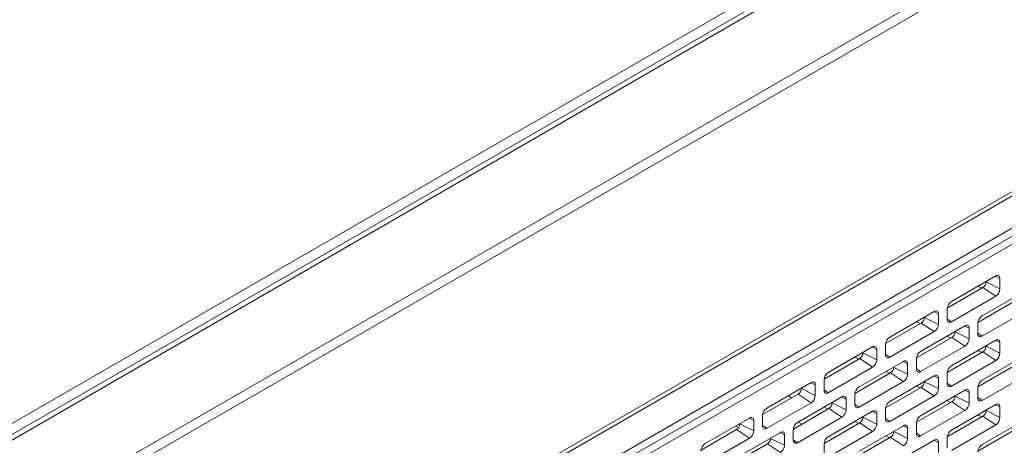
# Model space of a CAD drawing. Header units: millimetres. Extents: x 11 to 1665, y 44 to 957.
# Tile 61 of 69: x 1455 to 1562, y 544 to 590. Entities that reach past the tile are written whole.
import ezdxf

# ---------------------------------------------------------------- set-up
doc = ezdxf.new("R2010")
doc.units = ezdxf.units.MM
doc.header["$MEASUREMENT"] = 0
doc.layers.get('0').update_dxf_attribs({"lineweight": 25})

msp = doc.modelspace()

# ---------------------------------------------------------------- linework, layer by layer
at = {"color": 0, "linetype": 'Continuous', "lineweight": 0, "extrusion": (-5.55112e-17, 0.816497, 0.57735)}
for p, q in [((1633.554, 647.775), (1326.245, 470.35)), ((1623.286, 643.66), (1333.372, 476.279)), ((1624.036, 642.869), (1334.122, 475.487)), ((1335.084, 465.084), (1642.676, 642.672)), ((1640.696, 642.672), (1335.084, 466.227)), ((1663.688, 629.269), (1356.096, 451.681)), ((1663.889, 628.908), (1356.297, 451.32)), ((1367.611, 454.308), (1652.575, 618.832)), ((1602.017, 588.783), (1366.904, 453.041)), ((1602.724, 588.332), (1367.611, 452.589)), ((1561.482, 562.073), (1556.638, 559.277)), ((1560.421, 561.42), (1560.421, 561.461)), ((1560.421, 561.42), (1561.942, 560.665)), ((1561.448, 562.054), (1561.942, 561.808)), ((1561.942, 560.665), (1561.942, 561.808)), ((1556.184, 558.566), (1560.068, 560.808)), ((1559.547, 560.956), (1559.956, 560.743)), ((1564.841, 560.502), (1559.997, 557.705)), ((1560.068, 560.808), (1561.482, 559.869)), ((1556.638, 557.072), (1561.482, 559.869)), ((1559.543, 556.994), (1563.427, 559.236)), ((1554.765, 558.195), (1549.921, 555.399)), ((1554.73, 558.175), (1555.224, 557.93)), ((1555.224, 556.787), (1555.224, 557.93)), ((1556.179, 558.481), (1556.179, 557.338)), ((1559.997, 555.501), (1564.841, 558.297)), ((1549.467, 554.687), (1553.35, 556.929)), ((1552.829, 557.078), (1553.239, 556.865)), ((1553.35, 556.929), (1554.765, 555.991)), ((1553.704, 557.542), (1553.704, 557.583)), ((1553.704, 557.542), (1555.224, 556.787)), ((1556.179, 557.378), (1556.638, 557.072)), ((1559.538, 556.909), (1559.538, 555.766)), ((1549.921, 553.194), (1554.765, 555.991)), ((1558.123, 556.623), (1553.28, 553.827)), ((1557.063, 555.97), (1557.063, 556.011)), ((1557.063, 555.97), (1558.583, 555.215)), ((1558.089, 556.603), (1558.583, 556.358)), ((1558.583, 555.215), (1558.583, 556.358)), ((1559.538, 555.806), (1559.997, 555.501)), ((1549.461, 554.602), (1549.461, 553.459)), ((1552.826, 553.116), (1556.709, 555.358)), ((1556.188, 555.506), (1556.598, 555.293)), ((1561.482, 555.052), (1556.638, 552.255)), ((1556.709, 555.358), (1558.123, 554.419)), ((1561.448, 555.032), (1561.942, 554.786)), ((1561.942, 553.643), (1561.942, 554.786)), ((1548.047, 554.317), (1543.203, 551.52)), ((1546.986, 553.664), (1546.986, 553.704)), ((1546.986, 553.664), (1548.507, 552.908)), ((1548.013, 554.297), (1548.507, 554.051)), ((1548.507, 552.908), (1548.507, 554.051)), ((1553.28, 551.622), (1558.123, 554.419)), ((1556.184, 551.544), (1560.068, 553.786)), ((1559.547, 553.934), (1559.956, 553.722)), ((1560.068, 553.786), (1561.482, 552.847)), ((1560.421, 554.398), (1560.421, 554.439)), ((1560.421, 554.398), (1561.942, 553.643)), ((1542.749, 550.809), (1546.633, 553.051)), ((1546.112, 553.199), (1546.521, 552.987)), ((1551.406, 552.745), (1546.562, 549.948)), ((1546.633, 553.051), (1548.047, 552.112)), ((1549.461, 553.499), (1549.921, 553.194)), ((1551.371, 552.725), (1551.865, 552.48)), ((1551.865, 551.336), (1551.865, 552.48)), ((1552.82, 553.031), (1552.82, 551.888)), ((1556.638, 550.051), (1561.482, 552.847)), ((1564.841, 553.48), (1559.997, 550.683)), ((1543.203, 549.316), (1548.047, 552.112)), ((1546.108, 549.237), (1549.992, 551.479)), ((1549.471, 551.628), (1549.88, 551.415)), ((1549.992, 551.479), (1551.406, 550.54)), ((1550.345, 552.092), (1550.345, 552.133)), ((1550.345, 552.092), (1551.865, 551.336)), ((1552.82, 551.927), (1553.28, 551.622)), ((1556.179, 551.459), (1556.179, 550.316)), ((1559.543, 549.972), (1563.427, 552.214)), ((1541.33, 550.438), (1536.486, 547.642)), ((1541.295, 550.418), (1541.789, 550.173)), ((1542.744, 550.724), (1542.744, 549.581)), ((1546.562, 547.744), (1551.406, 550.54)), ((1554.765, 551.173), (1549.921, 548.377)), ((1553.704, 550.52), (1553.704, 550.561)), ((1553.704, 550.52), (1555.224, 549.765)), ((1554.73, 551.153), (1555.224, 550.908)), ((1555.224, 549.765), (1555.224, 550.908)), ((1556.179, 550.356), (1556.638, 550.051)), ((1559.997, 548.479), (1564.841, 551.275)), ((1540.27, 549.784), (1541.789, 549.03)), ((1540.279, 549.832), (1540.28, 549.803)), ((1541.789, 549.03), (1541.789, 550.173)), ((1542.744, 549.621), (1543.203, 549.316)), ((1549.467, 547.665), (1553.35, 549.908)), ((1552.829, 550.056), (1553.239, 549.843)), ((1558.123, 549.601), (1553.28, 546.805)), ((1553.35, 549.908), (1554.765, 548.969)), ((1558.089, 549.582), (1558.583, 549.336)), ((1558.583, 548.193), (1558.583, 549.336)), ((1559.538, 549.887), (1559.538, 548.744)), ((1536.032, 546.931), (1539.915, 549.173)), ((1536.486, 545.437), (1541.33, 548.234)), ((1538.811, 548.984), (1539.182, 548.749)), ((1544.688, 548.867), (1539.845, 546.07)), ((1539.915, 549.173), (1541.33, 548.234)), ((1543.628, 548.213), (1543.628, 548.254)), ((1543.628, 548.213), (1545.148, 547.458)), ((1544.654, 548.847), (1545.148, 548.601)), ((1545.148, 547.458), (1545.148, 548.601)), ((1546.103, 549.152), (1546.103, 548.009)), ((1549.921, 546.172), (1554.765, 548.969)), ((1552.826, 546.094), (1556.709, 548.336)), ((1556.188, 548.484), (1556.598, 548.271)), ((1556.709, 548.336), (1558.123, 547.397)), ((1557.063, 548.948), (1557.063, 548.989)), ((1557.063, 548.948), (1558.583, 548.193)), ((1559.538, 548.784), (1559.997, 548.479)), ((1539.391, 545.359), (1543.274, 547.601)), ((1542.753, 547.749), (1543.162, 547.537)), ((1548.047, 547.295), (1543.203, 544.498)), ((1543.274, 547.601), (1544.688, 546.662)), ((1546.103, 548.049), (1546.562, 547.744)), ((1548.013, 547.275), (1548.507, 547.029)), ((1549.461, 547.581), (1549.461, 546.438)), ((1553.28, 544.6), (1558.123, 547.397)), ((1561.482, 548.03), (1556.638, 545.233)), ((1560.421, 547.376), (1560.421, 547.417)), ((1560.421, 547.376), (1561.942, 546.621)), ((1561.448, 548.01), (1561.942, 547.764)), ((1561.942, 546.621), (1561.942, 547.764)), ((1534.612, 546.56), (1529.768, 543.763)), ((1534.578, 546.54), (1535.072, 546.295)), ((1535.072, 545.152), (1535.072, 546.295)), ((1536.026, 546.846), (1536.026, 545.703)), ((1539.845, 543.866), (1544.688, 546.662)), ((1539.927, 546.117), (1540.335, 545.904)), ((1542.749, 543.787), (1546.633, 546.029)), ((1546.112, 546.178), (1546.521, 545.965)), ((1546.633, 546.029), (1548.047, 545.09)), ((1546.986, 546.642), (1546.986, 546.682)), ((1546.986, 546.642), (1548.507, 545.886)), ((1548.507, 545.886), (1548.507, 547.029)), ((1549.461, 546.477), (1549.921, 546.172)), ((1552.82, 546.009), (1552.82, 544.866)), ((1556.184, 544.522), (1560.068, 546.764)), ((1559.547, 546.912), (1559.956, 546.7)), ((1564.841, 546.458), (1559.997, 543.661)), ((1560.068, 546.764), (1561.482, 545.825)), ((1529.314, 543.052), (1533.198, 545.294)), ((1533.091, 545.682), (1533.419, 545.512)), ((1537.971, 544.988), (1533.127, 542.192)), ((1533.198, 545.294), (1534.612, 544.355)), ((1533.551, 545.907), (1533.551, 545.948)), ((1533.551, 545.907), (1535.072, 545.152)), ((1536.026, 545.742), (1536.486, 545.437)), ((1537.936, 544.968), (1538.43, 544.723)), ((1539.385, 545.274), (1539.385, 544.131)), ((1543.203, 542.294), (1548.047, 545.09)), ((1551.406, 545.723), (1546.562, 542.927)), ((1550.345, 545.07), (1550.345, 545.111)), ((1550.345, 545.07), (1551.865, 544.315)), ((1551.371, 545.703), (1551.865, 545.458)), ((1551.865, 544.315), (1551.865, 545.458)), ((1556.638, 543.029), (1561.482, 545.825)), ((1559.543, 542.95), (1563.427, 545.192)), ((1529.768, 541.559), (1534.612, 544.355)), ((1536.91, 544.335), (1536.91, 544.376)), ((1536.91, 544.335), (1538.43, 543.58)), ((1538.43, 543.58), (1538.43, 544.723)), ((1539.385, 544.171), (1539.845, 543.866)), ((1546.108, 542.215), (1549.992, 544.458)), ((1549.471, 544.606), (1549.88, 544.393)), ((1554.765, 544.151), (1549.921, 541.355)), ((1549.992, 544.458), (1551.406, 543.519)), ((1552.82, 544.906), (1553.28, 544.6)), ((1554.73, 544.131), (1555.224, 543.886)), ((1555.224, 542.743), (1555.224, 543.886)), ((1556.179, 544.437), (1556.179, 543.294)), ((1532.673, 541.48), (1536.557, 543.723)), ((1536.557, 543.723), (1537.971, 542.784)), ((1542.744, 543.702), (1542.744, 542.559))]:
    msp.add_line(p, q, dxfattribs=at)
at = {"color": 0, "linetype": 'Continuous', "lineweight": 0}
for centre, major_axis, start_param, end_param in [((1561.482, 561.543), (0.325, 0.563), -0.7853982, 0.7853982), ((1560.068, 561.216), (0.25, 0.433), -2.3561945, -0.7853982), ((1561.482, 560.4), (0.325, 0.563), -2.3561945, -0.7853982), ((1556.638, 558.746), (-0.325, -0.563), -2.3561945, -0.7853982), ((1554.765, 557.664), (0.325, 0.563), -0.7853982, 0.7853982), ((1553.35, 557.338), (0.25, 0.433), -2.3561945, -0.7853982), ((1554.765, 556.521), (0.325, 0.563), -2.3561945, -0.7853982), ((1556.638, 557.603), (-0.325, -0.563), -0.7853982, 0.7853982), ((1558.123, 556.093), (0.325, 0.563), -0.7853982, 0.7853982), ((1559.997, 557.174), (-0.325, -0.563), -2.3561945, -0.7853982), ((1556.709, 555.766), (0.25, 0.433), -2.3561945, -0.7853982), ((1559.997, 556.031), (-0.325, -0.563), -0.7853982, 0.7853982), ((1549.921, 554.868), (-0.325, -0.563), -2.3561945, -0.7853982), ((1558.123, 554.949), (0.325, 0.563), -2.3561945, -0.7853982), ((1561.482, 554.521), (0.325, 0.563), -0.7853982, 0.7853982), ((1546.633, 553.459), (0.25, 0.433), -2.3561945, -0.7853982), ((1548.047, 553.786), (0.325, 0.563), -0.7853982, 0.7853982), ((1553.28, 553.296), (-0.325, -0.563), -2.3561945, -0.7853982), ((1560.068, 554.194), (0.25, 0.433), -2.3561945, -0.7853982), ((1561.482, 553.378), (0.325, 0.563), -2.3561945, -0.7853982), ((1548.047, 552.643), (0.325, 0.563), -2.3561945, -0.7853982), ((1549.921, 553.725), (-0.325, -0.563), -0.7853982, 0.7853982), ((1551.406, 552.214), (0.325, 0.563), -0.7853982, 0.7853982), ((1543.203, 550.989), (-0.325, -0.563), -2.3561945, -0.7853982), ((1549.992, 551.888), (0.25, 0.433), -2.3561945, -0.7853982), ((1553.28, 552.153), (-0.325, -0.563), -0.7853982, 0.7853982), ((1556.638, 551.724), (-0.325, -0.563), -2.3561945, -0.7853982), ((1541.33, 549.908), (0.325, 0.563), -0.7853982, 0.7853982), ((1551.406, 551.071), (0.325, 0.563), -2.3561945, -0.7853982), ((1553.35, 550.316), (0.25, 0.433), -2.3561945, -0.7853982), ((1554.765, 550.642), (0.325, 0.563), -0.7853982, 0.7853982), ((1556.638, 550.581), (-0.325, -0.563), -0.7853982, 0.7853982), ((1559.997, 550.153), (-0.325, -0.563), -2.3561945, -0.7853982), ((1539.915, 549.581), (0.25, 0.433), -2.3561945, -0.7567672), ((1543.203, 549.846), (-0.325, -0.563), -0.7853982, 0.7853982), ((1546.562, 549.418), (-0.325, -0.563), -2.3561945, -0.7853982), ((1554.765, 549.499), (0.325, 0.563), -2.3561945, -0.7853982), ((1558.123, 549.071), (0.325, 0.563), -0.7853982, 0.7853982), ((1541.33, 548.765), (0.325, 0.563), -2.3561945, -0.7853982), ((1543.274, 548.009), (0.25, 0.433), -2.3561945, -0.7853982), ((1544.688, 548.336), (0.325, 0.563), -0.7853982, 0.7853982), ((1549.921, 547.846), (-0.325, -0.563), -2.3561945, -0.7853982), ((1556.709, 548.744), (0.25, 0.433), -2.3561945, -0.7853982), ((1558.123, 547.928), (0.325, 0.563), -2.3561945, -0.7853982), ((1559.997, 549.009), (-0.325, -0.563), -0.7853982, 0.7853982), ((1536.486, 547.111), (-0.325, -0.563), -2.3561945, -0.7853982), ((1544.688, 547.193), (0.325, 0.563), -2.3561945, -0.7853982), ((1546.562, 548.275), (-0.325, -0.563), -0.7853982, 0.7853982), ((1548.047, 546.764), (0.325, 0.563), -0.7853982, 0.7853982), ((1560.068, 547.172), (0.25, 0.433), -2.3561945, -0.7853982), ((1561.482, 547.499), (0.325, 0.563), -0.7853982, 0.7853982), ((1534.612, 546.029), (0.325, 0.563), -0.7853982, 0.7853982), ((1539.845, 545.539), (-0.325, -0.563), -2.3561945, -0.7853982), ((1546.633, 546.438), (0.25, 0.433), -2.3561945, -0.7853982), ((1549.921, 546.703), (-0.325, -0.563), -0.7853982, 0.7853982), ((1553.28, 546.274), (-0.325, -0.563), -2.3561945, -0.7853982), ((1561.482, 546.356), (0.325, 0.563), -2.3561945, -0.7853982), ((1533.198, 545.703), (0.25, 0.433), -2.3561945, -0.7853982), ((1534.612, 544.886), (0.325, 0.563), -2.3561945, -0.7853982), ((1536.486, 545.968), (-0.325, -0.563), -0.7853982, 0.7853982), ((1537.971, 544.458), (0.325, 0.563), -0.7853982, 0.7853982), ((1548.047, 545.621), (0.325, 0.563), -2.3561945, -0.7853982), ((1549.992, 544.866), (0.25, 0.433), -2.3561945, -0.7853982), ((1551.406, 545.192), (0.325, 0.563), -0.7853982, 0.7853982), ((1556.638, 544.702), (-0.325, -0.563), -2.3561945, -0.7853982), ((1536.557, 544.131), (0.25, 0.433), -2.3561945, -0.7853982), ((1539.845, 544.396), (-0.325, -0.563), -0.7853982, 0.7853982), ((1543.203, 543.968), (-0.325, -0.563), -2.3561945, -0.7853982), ((1551.406, 544.049), (0.325, 0.563), -2.3561945, -0.7853982), ((1553.28, 545.131), (-0.325, -0.563), -0.7853982, 0.7853982), ((1554.765, 543.621), (0.325, 0.563), -0.7853982, 0.7853982), ((1529.768, 543.233), (-0.325, -0.563), -2.3561945, -0.7853982), ((1537.971, 543.314), (0.325, 0.563), -2.3561945, -0.7853982), ((1559.997, 543.131), (-0.325, -0.563), -2.3561945, -0.7853982)]:
    msp.add_ellipse(centre, major_axis=major_axis, ratio=0.5773503, start_param=start_param, end_param=end_param, dxfattribs=at)

doc.saveas('drawing.dxf')
